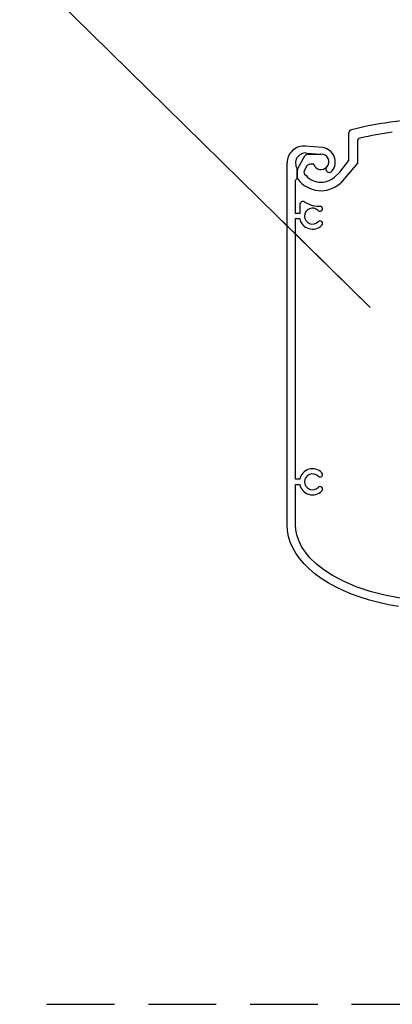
# Model space of a CAD drawing. Header units: millimetres. Extents: x -4835 to 23023, y -15404 to 3906.
# Tile 65 of 256: x 4814 to 4825, y -3704 to -3675. Entities that reach past the tile are written whole.
import ezdxf

# ---------------------------------------------------------------- set-up
doc = ezdxf.new("R2010")
doc.units = ezdxf.units.MM
doc.linetypes.add('JIS_02_2.0', pattern=[3, 2, -1])
doc.layers.get('0').update_dxf_attribs({"lineweight": 9})
doc.layers.add('a___przekrojowa___0.5', color=7, linetype='Continuous', lineweight=25)
doc.layers.add('a___widokowa_0.25', color=130, linetype='Continuous', lineweight=25)
doc.layers.add('detale', color=7, linetype='Continuous')
doc.styles.get("Standard").update_dxf_attribs({"font": 'arial.ttf'})
doc.dimstyles.new('GENERATED_STYLE__105', dxfattribs={"dimtxt": 0.18, "dimasz": 3.648, "dimexe": 0.18, "dimexo": 0.0625, "dimgap": 0.09, "dimtad": 0, "dimtih": 1, "dimtoh": 1, "dimdec": 4, "dimzin": 0, "dimdsep": 46, "dimtxsty": 'Standard', "dimcen": 0.09, "dimadec": 0, "dimazin": 0, "dimtfac": 1, "dimtdec": 4, "dimtmove": 0, "dimatfit": 3, "dimldrblk": 'ARROWHEAD_5', "dimfxl": 1, "dimtolj": 1, "dimtzin": 0, "dimarcsym": 0})

# ---------------------------------------------------------------- blocks, each defined once
blk = doc.blocks.new('ARROWHEAD_5')
at = {"linetype": 'Continuous'}
blk.add_line((0, 0), (-1, 0), dxfattribs=at)
blk.add_solid([(-1, 0.2679), (0, 0), (-1, -0.2679), (-1, 0.2679)], dxfattribs=at)

msp = doc.modelspace()

# ---------------------------------------------------------------- linework, layer by layer
at = {"layer": 'a___przekrojowa___0.5'}
for p, q in [((4823.6073, -3679.2671), (4823.6073, -3678.4548)), ((4822.8201, -3678.8885), (4822.327, -3678.8432)), ((4821.7813, -3690.0361), (4821.7813, -3679.3411)), ((4822.3681, -3679.4298), (4822.2942, -3679.5578)), ((4822.5685, -3679.3798), (4822.4547, -3679.3798)), ((4823.3433, -3679.6138), (4823.6073, -3679.2671)), ((4823.1811, -3679.7581), (4823.3433, -3679.6138)), ((4821.7918, -3690.2067), (4821.7813, -3690.0361)), ((4821.8232, -3690.3766), (4821.7918, -3690.2067)), ((4821.8754, -3690.5448), (4821.8232, -3690.3766)), ((4821.9482, -3690.7106), (4821.8754, -3690.5448)), ((4822.0411, -3690.8733), (4821.9482, -3690.7106)), ((4822.1538, -3691.0321), (4822.0411, -3690.8733)), ((4822.2858, -3691.1863), (4822.1538, -3691.0321)), ((4822.4364, -3691.3351), (4822.2858, -3691.1863)), ((4822.6049, -3691.4778), (4822.4364, -3691.3351)), ((4822.7906, -3691.6139), (4822.6049, -3691.4778)), ((4822.9925, -3691.7425), (4822.7906, -3691.6139)), ((4823.2098, -3691.8632), (4822.9925, -3691.7425)), ((4823.4414, -3691.9754), (4823.2098, -3691.8632)), ((4823.6862, -3692.0786), (4823.4414, -3691.9754)), ((4823.9432, -3692.1722), (4823.6862, -3692.0786)), ((4824.211, -3692.2558), (4823.9432, -3692.1722)), ((4824.4885, -3692.3292), (4824.211, -3692.2558)), ((4824.7743, -3692.3918), (4824.4885, -3692.3292)), ((4825.0672, -3692.4434), (4824.7743, -3692.3918))]:
    msp.add_line(p, q, dxfattribs=at)
for centre, radius, start, end in [((4826.3413, -3689.1348), 11.1, 90, 103.85435), ((4823.7073, -3678.4548), 0.1, 103.85435, 180), ((4822.2813, -3679.3411), 0.5, 84.75, 180), ((4822.7813, -3679.3111), 0.4244, 319.81367, 84.75), ((4822.4547, -3679.4798), 0.1, 90, 150), ((4822.7823, -3679.3098), 0.225, 198.1262, 319.44956), ((4823.0293, -3679.5206), 0.0997, 139.81367, 319.81367), ((4822.3808, -3679.6078), 0.1, 150, 216.58204), ((4822.7823, -3679.3098), 0.6, 216.58204, 311.6545)]:
    msp.add_arc(centre, radius, start, end, dxfattribs=at)
at = {"layer": 'a___widokowa_0.25', "linetype": 'JIS_02_2.0'}
msp.add_line((4814.6877, -3704.1979), (4852.7928, -3704.1979), dxfattribs=at)
at = {"layer": 'detale'}
for p, q in [((4823.8573, -3678.7038), (4823.8573, -3679.3515)), ((4822.0957, -3679.5016), (4822.3075, -3679.1348)), ((4822.3581, -3679.0473), (4822.7765, -3679.0848)), ((4822.3941, -3679.0848), (4822.7823, -3679.0848)), ((4822.0813, -3679.5516), (4822.0813, -3679.512)), ((4823.8573, -3679.3515), (4823.3679, -3679.9265)), ((4822.0313, -3679.8521), (4822.0813, -3679.8021)), ((4822.0813, -3679.8021), (4822.0813, -3679.7598)), ((4822.0823, -3679.5516), (4822.0823, -3679.7598)), ((4822.0823, -3679.7598), (4822.0823, -3679.5516)), ((4822.0313, -3680.8361), (4822.0313, -3679.8521)), ((4823.3679, -3679.9265), (4823.3472, -3679.9449)), ((4822.1537, -3680.5804), (4822.1537, -3680.8361)), ((4822.1537, -3680.8361), (4822.0313, -3680.8361)), ((4822.0313, -3688.6861), (4822.0313, -3680.9861)), ((4822.0313, -3680.9861), (4822.1537, -3680.9861)), ((4822.1537, -3688.6861), (4822.0313, -3688.6861)), ((4822.0313, -3690.0361), (4822.0313, -3688.8361)), ((4822.0313, -3688.8361), (4822.1537, -3688.8361)), ((4822.0401, -3690.1786), (4822.0313, -3690.0361)), ((4822.0692, -3690.3304), (4822.0401, -3690.1786)), ((4822.1243, -3690.4951), (4822.0692, -3690.3304)), ((4822.211, -3690.6712), (4822.1243, -3690.4951)), ((4822.3165, -3690.8327), (4822.211, -3690.6712)), ((4822.4562, -3691.0023), (4822.3165, -3690.8327)), ((4822.6486, -3691.1894), (4822.4562, -3691.0023)), ((4822.871, -3691.365), (4822.6486, -3691.1894)), ((4823.1255, -3691.5307), (4822.871, -3691.365)), ((4823.4447, -3691.7011), (4823.1255, -3691.5307)), ((4823.8194, -3691.862), (4823.4447, -3691.7011)), ((4824.2343, -3692.0022), (4823.8194, -3691.862)), ((4824.7119, -3692.1236), (4824.2343, -3692.0022)), ((4825.2349, -3692.2153), (4824.7119, -3692.1236))]:
    msp.add_line(p, q, dxfattribs=at)
for centre, radius, start, end in [((4823.9573, -3678.7038), 0.1, 102.87376, 180), ((4826.3413, -3689.1348), 10.8, 97.72844, 102.87376), ((4822.3313, -3679.3461), 0.3, 84.88248, 213.55731), ((4822.3941, -3679.1848), 0.1, 90, 150), ((4822.8, -3679.3014), 0.2179, 314.68436, 96.183), ((4822.1823, -3679.5516), 0.1, 150, 180), ((4822.1823, -3679.7598), 0.1, 180, 216.8699), ((4822.7823, -3679.3098), 0.85, 216.8699, 311.6545), ((4822.2537, -3680.5804), 0.1, 58.4115, 180), ((4822.5313, -3680.9111), 0.235, 44.0008, 315.9992), ((4822.7513, -3679.7711), 0.85, 238.4115, 272.19226), ((4822.7543, -3680.6958), 0.075, 224.0008, 44.0008), ((4822.5313, -3680.9111), 0.385, 44.0008, 49.01337), ((4822.5313, -3680.9111), 0.385, 191.23334, 315.9992), ((4822.7543, -3681.1265), 0.075, 315.9992, 135.9992), ((4822.5313, -3688.7611), 0.385, 44.0008, 168.76666), ((4822.5313, -3688.7611), 0.235, 44.0008, 315.9992), ((4822.7543, -3688.5458), 0.075, 224.0008, 44.0008), ((4822.5313, -3688.7611), 0.385, 191.23334, 315.9992), ((4822.7543, -3688.9765), 0.075, 315.9992, 135.9992)]:
    msp.add_arc(centre, radius, start, end, dxfattribs=at)

# ---------------------------------------------------------------- leaders
at = {"layer": 'detale', "annotation_type": 0, "has_hookline": 1, "hookline_direction": 1, "text_width": 31.0685}
msp.add_leader([(4824.2356, -3683.6111), (4814.4855, -3674.0318), (4812.0432, -3674.0318)], dimstyle='GENERATED_STYLE__105', dxfattribs=at)

doc.saveas('drawing.dxf')
